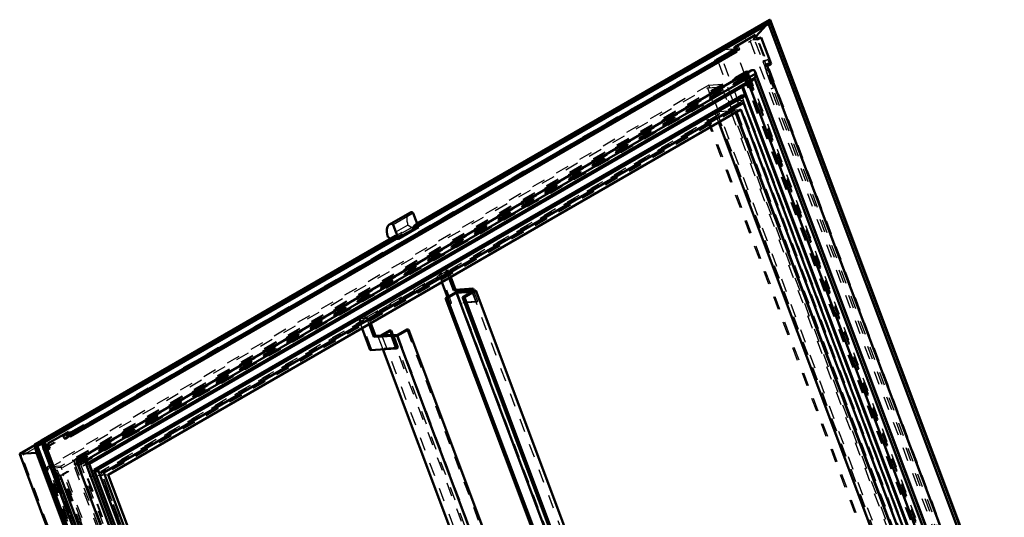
# Model space of a CAD drawing. Header units: millimetres. Extents: x 0 to 428, y 0 to 298.
# Tile 40 of 42: x 288 to 360, y 182 to 218. Entities that reach past the tile are written whole.
import ezdxf

# ---------------------------------------------------------------- set-up
doc = ezdxf.new("R2010")
doc.units = ezdxf.units.MM
doc.linetypes.add('Dashed', pattern=[2, 1, -1])
for name, color, linetype, lineweight in [('am_0', 7, 'Continuous', 50), ('am_12', 3, 'Continuous', 25), ('am_3', 6, 'Dashed', 25), ('am_6', 2, 'Continuous', 35), ('am_9', 7, 'Continuous', 50)]:
    doc.layers.add(name, color=color, linetype=linetype, lineweight=lineweight)

# ---------------------------------------------------------------- blocks, each defined once
blk = doc.blocks.new('64_FGS3001001502511U_0_in_FDFneo100150C2325N1N4N_300Op0__1203')
at = {"layer": 'am_0'}
for p, q in [((318.848, 199.026), (319.259, 197.931)), ((319.729, 198.405), (319.38, 199.333)), ((319.838, 198.468), (319.489, 199.396)), ((319.938, 198.323), (319.106, 197.843)), ((319.233, 197.85), (319.92, 198.247)), ((321.027, 198.487), (319.729, 198.405)), ((319.729, 198.405), (319.838, 198.468)), ((321.135, 198.55), (319.838, 198.468)), ((319.92, 198.247), (321.059, 198.319)), ((319.92, 198.247), (326.467, 180.829)), ((321.331, 198.41), (319.938, 198.323)), ((321.059, 198.319), (320.372, 197.922)), ((320.498, 197.93), (321.331, 198.41)), ((321.027, 198.487), (321.135, 198.55)), ((321.027, 198.487), (321.062, 198.394)), ((321.191, 198.402), (321.135, 198.55)), ((321.331, 198.41), (330.028, 175.272)), ((319.106, 197.843), (319.233, 197.85)), ((319.106, 197.843), (325.673, 180.371)), ((319.233, 197.85), (325.78, 180.432)), ((320.372, 197.922), (320.498, 197.93)), ((320.372, 197.922), (327.376, 179.288)), ((320.498, 197.93), (327.702, 178.765)), ((312.95, 195.621), (313.549, 194.027)), ((313.831, 195.001), (313.483, 195.928)), ((313.94, 195.063), (313.591, 195.991)), ((314.981, 195.461), (314.335, 195.088)), ((314.461, 195.096), (315.108, 195.469)), ((315.108, 195.469), (314.981, 195.461)), ((315.108, 195.469), (315.23, 195.144)), ((315.541, 195.068), (316.374, 195.549)), ((316.247, 195.541), (315.56, 195.144)), ((316.374, 195.549), (316.247, 195.541)), ((316.374, 195.549), (329.039, 161.852)), ((315.129, 195.082), (313.831, 195.001)), ((313.94, 195.063), (313.831, 195.001)), ((315.237, 195.145), (313.94, 195.063)), ((315.237, 195.145), (315.129, 195.082)), ((315.129, 195.082), (315.48, 194.149)), ((315.588, 194.211), (315.237, 195.145)), ((315.56, 195.144), (315.245, 195.124)), ((315.272, 195.051), (315.541, 195.068)), ((315.541, 195.068), (328.207, 161.372)), ((315.48, 194.149), (313.549, 194.027)), ((314.485, 194.086), (326.498, 162.125)), ((315.48, 194.149), (315.588, 194.211))]:
    blk.add_line(p, q, dxfattribs=at)
at = {"layer": 'am_3'}
for p, q in [((318.661, 199.875), (312.655, 196.408)), ((312.816, 196.33), (318.605, 199.672)), ((313.287, 196.447), (319.294, 199.915)), ((319.238, 199.712), (313.449, 196.37)), ((319.238, 199.712), (318.605, 199.672)), ((318.605, 199.672), (318.848, 199.026)), ((319.294, 199.915), (318.661, 199.875)), ((319.556, 197.495), (318.661, 199.875)), ((319.38, 199.333), (319.238, 199.712)), ((319.489, 199.396), (319.294, 199.915)), ((319.938, 198.323), (332.604, 164.627)), ((321.059, 198.319), (333.725, 164.623)), ((321.062, 198.394), (321.377, 197.553)), ((321.486, 197.616), (321.191, 198.402)), ((319.259, 197.931), (319.447, 197.432)), ((321.377, 197.553), (319.447, 197.432)), ((319.447, 197.432), (319.556, 197.495)), ((321.486, 197.616), (319.556, 197.495)), ((321.377, 197.553), (321.486, 197.616)), ((313.287, 196.447), (312.655, 196.408)), ((312.655, 196.408), (312.95, 195.621)), ((313.449, 196.37), (312.816, 196.33)), ((313.658, 194.09), (312.816, 196.33)), ((313.483, 195.928), (313.287, 196.447)), ((313.591, 195.991), (313.449, 196.37)), ((314.981, 195.461), (327.646, 161.765)), ((316.247, 195.541), (328.912, 161.844)), ((314.335, 195.088), (314.149, 194.981)), ((314.149, 194.981), (315.272, 195.051)), ((314.149, 194.981), (314.485, 194.086)), ((315.245, 195.124), (314.42, 195.072)), ((314.42, 195.072), (314.461, 195.096)), ((314.42, 195.072), (327.086, 161.376)), ((315.23, 195.144), (327.773, 161.773)), ((315.56, 195.144), (328.225, 161.448)), ((313.549, 194.027), (313.658, 194.09)), ((315.588, 194.211), (313.658, 194.09))]:
    blk.add_line(p, q, dxfattribs=at)
at = {"layer": 'am_6'}
for tag, p, flags in [('NB', (338.996, 199.915), 8), ('NN', (338.996, 199.415), 8), ('NT', (338.996, 198.915), 8), ('NBSYN', (338.996, 198.415), 8), ('LINA', (338.996, 197.915), 8), ('CATALOG', (338.996, 197.415), 8), ('IDNR', (338.996, 196.915), 8), ('PN', (338.996, 196.415), 8), ('LODLEVEL', (338.996, 195.915), 8), ('W', (338.996, 194.915), 8), ('L', (338.996, 195.415), 8), ('DP', (338.996, 194.415), 8), ('OP', (338.996, 193.915), 8), ('PPATH', (338.996, 193.415), 8), ('ExcludeFromBOM', (338.996, 192.415), 8), ('PSOL_0', (338.996, 191.915), 9), ('PSOL_1', (338.996, 191.415), 9), ('PSOL_2', (338.996, 190.915), 9)]:
    blk.add_attdef(tag, p, '', height=0.5, dxfattribs=dict(at, flags=flags))
blk = doc.blocks.new('65_Flat_Glass_Skylight_300100150_6_0_in_FDFneo100150C2325N1N4N_300Op0__1203')
at = {"layer": 'am_0'}
for p, q in [((341.644, 214.624), (291.92, 185.919)), ((341.978, 214.406), (292.516, 185.851)), ((357.218, 173.895), (341.951, 214.514)), ((342.07, 214.164), (341.977, 214.412)), ((341.978, 214.406), (341.977, 214.412)), ((341.883, 214.06), (292.79, 185.72)), ((292.836, 185.635), (341.632, 213.805)), ((355.786, 174.2), (341.03, 213.458)), ((356.32, 174.143), (341.452, 213.701)), ((356.913, 174.073), (341.883, 214.06)), ((357.098, 174.18), (342.068, 214.167)), ((342.068, 214.167), (342.07, 214.164)), ((291.899, 185.861), (307.167, 145.242)), ((292.516, 185.851), (292.508, 185.854)), ((292.601, 185.606), (292.508, 185.854)), ((292.605, 185.613), (292.601, 185.606)), ((307.635, 145.626), (292.605, 185.613)), ((307.82, 145.732), (292.79, 185.72)), ((307.793, 145.841), (292.821, 185.673))]:
    blk.add_line(p, q, dxfattribs=at)
for points in [[(341.644, 214.624), (341.682, 214.644), (341.719, 214.657), (341.755, 214.663), (341.789, 214.663), (341.821, 214.657), (341.851, 214.645), (341.878, 214.626), (341.903, 214.601), (341.925, 214.57), (341.943, 214.533), (341.951, 214.514)], [(341.883, 214.06), (341.895, 214.078), (341.906, 214.098), (341.916, 214.118), (341.927, 214.139), (341.936, 214.16), (341.945, 214.183), (341.952, 214.205), (341.959, 214.228), (341.966, 214.25), (341.971, 214.273), (341.975, 214.295), (341.978, 214.317), (341.98, 214.338), (341.981, 214.358), (341.981, 214.377), (341.98, 214.395), (341.978, 214.406)], [(341.951, 214.514), (341.965, 214.47), (341.976, 214.42), (341.977, 214.412)], [(341.632, 213.805), (341.671, 213.83), (341.711, 213.862), (341.751, 213.899), (341.791, 213.941), (341.831, 213.989), (341.87, 214.041), (341.883, 214.06)], [(291.92, 185.919), (291.906, 185.908), (291.897, 185.895), (291.895, 185.88), (291.899, 185.862), (291.899, 185.861)], [(292.508, 185.854), (292.442, 185.872), (292.378, 185.888), (292.316, 185.902), (292.257, 185.914), (292.201, 185.924), (292.149, 185.932), (292.101, 185.937), (292.057, 185.939), (292.018, 185.939), (291.984, 185.937), (291.955, 185.932), (291.932, 185.925), (291.92, 185.919)], [(292.516, 185.851), (292.536, 185.845), (292.557, 185.838), (292.578, 185.831), (292.599, 185.823), (292.62, 185.815), (292.64, 185.807), (292.659, 185.799), (292.678, 185.79), (292.696, 185.781), (292.713, 185.773), (292.728, 185.764), (292.743, 185.756), (292.756, 185.747), (292.768, 185.739), (292.778, 185.731), (292.786, 185.724), (292.79, 185.72)], [(292.79, 185.72), (292.808, 185.698), (292.819, 185.678), (292.821, 185.673)]]:
    blk.add_lwpolyline(points, dxfattribs=at)
at = {"layer": 'am_3'}
for p, q in [((341.413, 214.397), (291.921, 185.826)), ((356.636, 173.895), (341.413, 214.397)), ((341.136, 214.07), (291.981, 185.694)), ((341.326, 214.082), (292.171, 185.706)), ((340.994, 213.555), (292.391, 185.497)), ((341.419, 213.788), (292.591, 185.6)), ((340.994, 213.555), (341.419, 213.788)), ((341.03, 213.458), (340.994, 213.555)), ((341.326, 214.082), (341.136, 214.07)), ((356.196, 174.003), (341.136, 214.07)), ((356.385, 174.015), (341.326, 214.082)), ((341.452, 213.701), (341.419, 213.788)), ((307.144, 145.324), (291.921, 185.826)), ((291.981, 185.694), (292.171, 185.706)), ((307.041, 145.627), (291.981, 185.694)), ((307.231, 145.639), (292.171, 185.706)), ((292.591, 185.6), (292.391, 185.497)), ((307.183, 146.142), (292.391, 185.497)), ((307.492, 145.955), (292.591, 185.6)), ((292.8, 185.615), (292.836, 185.635))]:
    blk.add_line(p, q, dxfattribs=at)
for points in [[(341.413, 214.397), (341.452, 214.448), (341.491, 214.495), (341.531, 214.537), (341.571, 214.573), (341.611, 214.603), (341.644, 214.624)], [(341.419, 213.788), (341.448, 213.774), (341.479, 213.766), (341.513, 213.765), (341.548, 213.77), (341.585, 213.782), (341.623, 213.8), (341.632, 213.805)], [(291.899, 185.861), (291.909, 185.842), (291.921, 185.826)], [(292.8, 185.615), (292.781, 185.606), (292.755, 185.6), (292.724, 185.596), (292.688, 185.595), (292.647, 185.596), (292.602, 185.599), (292.591, 185.6)], [(292.821, 185.673), (292.825, 185.656), (292.823, 185.64), (292.815, 185.627), (292.802, 185.616), (292.8, 185.615)]]:
    blk.add_lwpolyline(points, dxfattribs=at)
at = {"layer": 'am_6'}
for tag, p, flags in [('NB', (362.222, 214.663), 8), ('NN', (362.222, 214.163), 8), ('NT', (362.222, 213.663), 8), ('NBSYN', (362.222, 213.163), 8), ('LINA', (362.222, 212.663), 8), ('CATALOG', (362.222, 212.163), 8), ('IDNR', (362.222, 211.663), 8), ('PN', (362.222, 211.163), 8), ('LODLEVEL', (362.222, 210.663), 8), ('L', (362.222, 210.163), 8), ('W', (362.222, 209.663), 8), ('PPATH', (362.222, 209.163), 8), ('ExcludeFromBOM', (362.222, 208.163), 8), ('PSOL_0', (362.222, 207.663), 9), ('PSOL_1', (362.222, 207.163), 9), ('PSOL_2', (362.222, 206.663), 9)]:
    blk.add_attdef(tag, p, '', height=0.5, dxfattribs=dict(at, flags=flags))
blk = doc.blocks.new('66_Flat_Glass_Skylight_300100150_12_0_in_FDFneo100150C2325N1N4N_300Op0__1203')
at = {"layer": 'am_0'}
for p, q in [((340.946, 212.774), (293.191, 185.206)), ((341.233, 212.792), (293.478, 185.224)), ((341.233, 212.792), (340.946, 212.774)), ((355.614, 174.531), (341.233, 212.792)), ((341.08, 212.237), (293.919, 185.012)), ((355.173, 174.743), (341.08, 212.237)), ((293.191, 185.206), (293.478, 185.224)), ((307.572, 146.944), (293.191, 185.206)), ((307.859, 146.962), (293.478, 185.224)), ((308.012, 147.517), (293.919, 185.012))]:
    blk.add_line(p, q, dxfattribs=at)
at = {"layer": 'am_3'}
for p, q in [((355.327, 174.513), (340.946, 212.774)), ((340.793, 212.219), (293.633, 184.994)), ((340.793, 212.219), (341.08, 212.237)), ((354.886, 174.724), (340.793, 212.219)), ((293.919, 185.012), (293.633, 184.994)), ((307.725, 147.499), (293.633, 184.994))]:
    blk.add_line(p, q, dxfattribs=at)
at = {"layer": 'am_6'}
for tag, p, flags in [('NB', (360.614, 212.792), 8), ('NN', (360.614, 212.292), 8), ('NT', (360.614, 211.792), 8), ('NBSYN', (360.614, 211.292), 8), ('LINA', (360.614, 210.792), 8), ('CATALOG', (360.614, 210.292), 8), ('IDNR', (360.614, 209.792), 8), ('PN', (360.614, 209.292), 8), ('LODLEVEL', (360.614, 208.792), 8), ('L', (360.614, 208.292), 8), ('W', (360.614, 207.792), 8), ('PPATH', (360.614, 207.292), 8), ('ExcludeFromBOM', (360.614, 206.292), 8), ('PSOL_0', (360.614, 205.792), 9), ('PSOL_1', (360.614, 205.292), 9), ('PSOL_2', (360.614, 204.792), 9)]:
    blk.add_attdef(tag, p, '', height=0.5, dxfattribs=dict(at, flags=flags))
blk = doc.blocks.new('67_Flat_Glass_Skylight_300100150_5_0_in_FDFneo100150C2325N1N4N_300Op0__1203')
at = {"layer": 'am_0'}
for p, q in [((340.885, 211.747), (294.245, 184.823)), ((354.281, 174.896), (340.511, 211.532)), ((354.725, 174.924), (340.885, 211.747)), ((308.085, 147.999), (294.245, 184.823))]:
    blk.add_line(p, q, dxfattribs=at)
at = {"layer": 'am_3'}
for p, q in [((340.627, 212.395), (293.263, 185.053)), ((341.071, 212.423), (293.707, 185.081)), ((341.071, 212.423), (340.627, 212.395)), ((354.818, 174.638), (340.627, 212.395)), ((355.262, 174.666), (341.071, 212.423)), ((340.441, 211.719), (293.801, 184.795)), ((340.441, 211.719), (340.885, 211.747)), ((340.511, 211.532), (340.441, 211.719)), ((293.263, 185.053), (293.707, 185.081)), ((307.455, 147.296), (293.263, 185.053)), ((307.899, 147.324), (293.707, 185.081)), ((294.245, 184.823), (293.801, 184.795)), ((307.641, 147.971), (293.801, 184.795))]:
    blk.add_line(p, q, dxfattribs=at)
at = {"layer": 'am_6'}
for tag, p, flags in [('NB', (360.262, 212.423), 8), ('NN', (360.262, 211.923), 8), ('NT', (360.262, 211.423), 8), ('NBSYN', (360.262, 210.923), 8), ('LINA', (360.262, 210.423), 8), ('CATALOG', (360.262, 209.923), 8), ('IDNR', (360.262, 209.423), 8), ('PN', (360.262, 208.923), 8), ('LODLEVEL', (360.262, 208.423), 8), ('L', (360.262, 207.923), 8), ('W', (360.262, 207.423), 8), ('PPATH', (360.262, 206.923), 8), ('ExcludeFromBOM', (360.262, 205.923), 8), ('PSOL_0', (360.262, 205.423), 9), ('PSOL_1', (360.262, 204.923), 9), ('PSOL_2', (360.262, 204.423), 9)]:
    blk.add_attdef(tag, p, '', height=0.5, dxfattribs=dict(at, flags=flags))
blk = doc.blocks.new('68_FGS3001001502O4U_0_in_FDFneo100150C2325N1N4N_300Op0__1203')
at = {"layer": 'am_3'}
for p, q in [((289.869, 185.32), (338.426, 213.352)), ((290.905, 185.386), (339.463, 213.417)), ((338.426, 213.352), (339.463, 213.417)), ((338.426, 213.352), (353.197, 174.055)), ((339.463, 213.417), (354.233, 174.12)), ((289.869, 185.32), (290.905, 185.386)), ((304.639, 146.024), (289.869, 185.32)), ((305.676, 146.089), (290.905, 185.386))]:
    blk.add_line(p, q, dxfattribs=at)
at = {"layer": 'am_6'}
for tag, p, flags in [('NB', (359.233, 213.417), 8), ('NN', (359.233, 212.917), 8), ('NT', (359.233, 212.417), 8), ('NBSYN', (359.233, 211.917), 8), ('CATALOG', (359.233, 210.917), 8), ('LINA', (359.233, 211.417), 8), ('IDNR', (359.233, 210.417), 8), ('PN', (359.233, 209.917), 8), ('LODLEVEL', (359.233, 209.417), 8), ('L', (359.233, 208.917), 8), ('W', (359.233, 208.417), 8), ('TG', (359.233, 207.917), 8), ('TG1', (359.233, 207.417), 8), ('OC', (359.233, 206.917), 8), ('PPATH', (359.233, 206.417), 8), ('ExcludeFromBOM', (359.233, 205.417), 8), ('PSOL_0', (359.233, 204.917), 9), ('PSOL_1', (359.233, 204.417), 9), ('PSOL_2', (359.233, 203.917), 9), ('PSOL_3', (359.233, 203.417), 9)]:
    blk.add_attdef(tag, p, '', height=0.5, dxfattribs=dict(at, flags=flags))
blk = doc.blocks.new('69_FGS30010015025O3U_0_in_FDFneo100150C2325N1N4N_300Op0__1203')
at = {"layer": 'am_0'}
for p, q in [((343.017, 218.368), (317.008, 203.353)), ((342.913, 218.061), (317.084, 203.151)), ((342.009, 217.156), (342.754, 217.97)), ((342.913, 218.061), (343.023, 218.238)), ((360.023, 172.54), (342.913, 218.061)), ((360.309, 172.432), (343.048, 218.357)), ((340.461, 216.383), (341.971, 217.255)), ((342.104, 216.903), (341.971, 217.255)), ((340.383, 216.246), (340.461, 216.383)), ((340.593, 216.031), (340.461, 216.383)), ((342.377, 217.061), (342.077, 216.974)), ((342.377, 217.061), (342.104, 216.903)), ((343.11, 215.112), (342.377, 217.061)), ((340.593, 216.031), (291.439, 187.654)), ((339.039, 215.39), (340.023, 215.959)), ((340.065, 215.848), (339.08, 215.279)), ((340.023, 215.959), (340.052, 216.01)), ((340.065, 215.848), (340.023, 215.959)), ((340.052, 216.01), (340.397, 216.209)), ((340.112, 215.851), (340.052, 216.01)), ((340.112, 215.851), (340.065, 215.848)), ((340.457, 216.049), (340.112, 215.851)), ((340.467, 216.023), (340.383, 216.246)), ((340.593, 216.031), (340.467, 216.023)), ((338.971, 215.273), (292.459, 188.422)), ((338.971, 215.273), (339.039, 215.39)), ((339.08, 215.279), (338.971, 215.273)), ((339.08, 215.279), (339.039, 215.39)), ((343.11, 215.112), (342.836, 214.954)), ((357.896, 174.887), (342.836, 214.954)), ((355.763, 174.211), (341.015, 213.449)), ((341.213, 212.791), (340.975, 213.426)), ((354.254, 174.909), (340.493, 211.521)), ((352.783, 174.817), (339.255, 210.807)), ((316.467, 204.146), (314.984, 203.289)), ((316.726, 204.104), (317.112, 203.077)), ((315.243, 203.247), (315.629, 202.22)), ((317.112, 203.077), (315.629, 202.22)), ((315.42, 202.436), (289.306, 187.361)), ((315.479, 202.224), (289.529, 187.244)), ((315.066, 202.232), (314.857, 202.377)), ((315.629, 202.22), (315.454, 202.209)), ((315.497, 202.347), (315.479, 202.224)), ((291.491, 187.942), (292.435, 188.487)), ((292.477, 188.376), (291.532, 187.83)), ((292.477, 188.376), (292.435, 188.487)), ((289.306, 187.35), (288.81, 187.064)), ((289.48, 186.718), (289.304, 187.356)), ((289.454, 187.313), (289.529, 187.244)), ((289.795, 187.135), (291.306, 188.007)), ((291.439, 187.654), (291.306, 188.007)), ((291.348, 187.894), (291.48, 187.97)), ((291.54, 187.81), (291.408, 187.734)), ((291.54, 187.81), (291.48, 187.97)), ((288.822, 187.012), (287.72, 186.375)), ((288.953, 186.458), (288.81, 187.064)), ((305.758, 141.974), (288.81, 187.064)), ((288.94, 187.02), (289.019, 186.939)), ((289.364, 187.138), (289.019, 186.939)), ((305.801, 142.289), (289.019, 186.939)), ((305.961, 142.869), (289.48, 186.718)), ((306.639, 141.722), (289.529, 187.244)), ((289.66, 186.897), (289.795, 187.135)), ((289.928, 186.782), (289.708, 186.768)), ((289.928, 186.782), (289.743, 186.675)), ((289.928, 186.782), (289.795, 187.135)), ((287.712, 186.352), (303.886, 143.319)), ((287.753, 186.383), (288.953, 186.458)), ((288.953, 186.458), (305.162, 143.335)), ((290.66, 184.834), (290.475, 184.727)), ((290.612, 184.446), (290.501, 184.741)), ((290.612, 184.446), (290.586, 184.431)), ((305.72, 144.767), (290.66, 184.834))]:
    blk.add_line(p, q, dxfattribs=at)
for points in [[(343.048, 218.357), (343.046, 218.361), (343.044, 218.364), (343.041, 218.367), (343.039, 218.369), (343.036, 218.37), (343.033, 218.371), (343.03, 218.372), (343.026, 218.371), (343.022, 218.37), (343.019, 218.369), (343.017, 218.368)], [(343.023, 218.238), (343.026, 218.244), (343.03, 218.25), (343.033, 218.257), (343.036, 218.264), (343.039, 218.271), (343.042, 218.279), (343.044, 218.286), (343.046, 218.293), (343.048, 218.301), (343.049, 218.308), (343.05, 218.315), (343.051, 218.322), (343.051, 218.328), (343.051, 218.335), (343.051, 218.341), (343.05, 218.346), (343.049, 218.351), (343.048, 218.356), (343.048, 218.357)], [(289.304, 187.356), (289.304, 187.358), (289.304, 187.359), (289.305, 187.361), (289.306, 187.361)], [(289.306, 187.361), (289.308, 187.362), (289.311, 187.363), (289.314, 187.363), (289.318, 187.363), (289.322, 187.363), (289.326, 187.363), (289.331, 187.362), (289.337, 187.361), (289.342, 187.36), (289.348, 187.359), (289.355, 187.358), (289.361, 187.356), (289.368, 187.354), (289.374, 187.352), (289.381, 187.35), (289.388, 187.347), (289.395, 187.345), (289.401, 187.342), (289.408, 187.34), (289.414, 187.337), (289.42, 187.334), (289.426, 187.331), (289.431, 187.328), (289.436, 187.326), (289.441, 187.323), (289.445, 187.32), (289.449, 187.318), (289.452, 187.315), (289.454, 187.313)], [(288.81, 187.064), (288.812, 187.064), (288.815, 187.065), (288.818, 187.065), (288.821, 187.065), (288.825, 187.065), (288.829, 187.064), (288.834, 187.063), (288.839, 187.063), (288.844, 187.061), (288.85, 187.06), (288.855, 187.059), (288.861, 187.057), (288.867, 187.055), (288.873, 187.054), (288.879, 187.051), (288.885, 187.049), (288.891, 187.047), (288.896, 187.045), (288.902, 187.042), (288.907, 187.04), (288.913, 187.037), (288.917, 187.035), (288.922, 187.032), (288.926, 187.03), (288.93, 187.028), (288.933, 187.025), (288.936, 187.023), (288.939, 187.021), (288.94, 187.02)], [(287.72, 186.375), (287.714, 186.371), (287.711, 186.366), (287.71, 186.36), (287.711, 186.353), (287.712, 186.352)], [(287.753, 186.383), (287.74, 186.382), (287.73, 186.379), (287.721, 186.376), (287.72, 186.375)]]:
    blk.add_lwpolyline(points, dxfattribs=at)
for centre, major_axis, start_param, end_param in [((316.979, 203.26), (0.512, -0.886), 2.862421, 3.141593), ((316.663, 204.1), (0.0512, -0.0886), 1.291625, 2.862421), ((315.495, 202.403), (0.512, -0.886), 2.862421, 4.418217), ((315.179, 203.243), (0.0512, -0.0886), 1.291625, 2.862421), ((315.452, 202.381), (0.032, -0.0554), 0.637423, 3.141593)]:
    blk.add_ellipse(centre, major_axis=major_axis, ratio=0.577382, start_param=start_param, end_param=end_param, dxfattribs=at)
at = {"layer": 'am_12'}
for p, q in [((343.023, 218.238), (317.049, 203.244)), ((360.222, 172.478), (343.023, 218.238)), ((316.628, 204.193), (315.144, 203.337)), ((316.726, 204.104), (315.243, 203.247)), ((315.497, 202.347), (289.454, 187.313)), ((306.566, 141.429), (289.304, 187.356)), ((306.654, 141.553), (289.454, 187.313)), ((288.825, 187.002), (287.753, 186.383)), ((289.334, 187.247), (288.94, 187.02)), ((305.825, 142.096), (288.94, 187.02)), ((303.962, 143.259), (287.753, 186.383))]:
    blk.add_line(p, q, dxfattribs=at)
at = {"layer": 'am_3'}
for p, q in [((343.002, 218.355), (316.895, 203.284)), ((342.909, 218.139), (316.917, 203.134)), ((343.002, 218.355), (341.567, 216.787)), ((342.754, 217.97), (342.909, 218.139)), ((342.909, 218.139), (342.913, 218.061)), ((360.06, 172.508), (342.909, 218.139)), ((360.264, 172.428), (343.002, 218.355)), ((341.859, 217.688), (289.306, 187.35)), ((341.86, 217.57), (289.334, 187.247)), ((341.727, 217.367), (289.364, 187.138)), ((341.859, 217.688), (340.478, 216.203)), ((341.727, 217.367), (341.86, 217.57)), ((358.509, 172.717), (341.727, 217.367)), ((341.971, 217.255), (341.758, 216.881)), ((341.758, 216.881), (342.009, 217.156)), ((358.807, 172.598), (341.859, 217.688)), ((358.745, 172.646), (341.86, 217.57)), ((358.825, 172.605), (341.884, 217.677)), ((289.48, 186.718), (341.567, 216.787)), ((340.494, 216.357), (340.455, 216.288)), ((340.693, 216.472), (340.494, 216.357)), ((340.602, 216.068), (340.494, 216.357)), ((340.615, 216.335), (340.693, 216.472)), ((340.801, 216.183), (340.693, 216.472)), ((341.567, 216.787), (358.048, 172.938)), ((342.077, 216.974), (341.758, 216.881)), ((341.758, 216.881), (342.104, 216.903)), ((339.026, 215.78), (287.864, 186.244)), ((339.231, 216.112), (288.822, 187.012)), ((339.278, 216.128), (288.825, 187.002)), ((340.478, 216.203), (288.953, 186.458)), ((355.06, 173.123), (339.026, 215.78)), ((340.478, 216.203), (339.278, 216.128)), ((355.487, 173.004), (339.278, 216.128)), ((340.455, 216.288), (340.383, 216.246)), ((340.397, 216.209), (340.615, 216.335)), ((340.539, 216.064), (340.455, 216.288)), ((340.675, 216.175), (340.457, 216.049)), ((340.467, 216.023), (340.539, 216.064)), ((356.687, 173.079), (340.478, 216.203)), ((340.539, 216.064), (340.602, 216.068)), ((340.602, 216.068), (340.801, 216.183)), ((340.675, 216.175), (340.615, 216.335)), ((340.801, 216.183), (340.675, 216.175)), ((342.638, 215.364), (342.515, 215.292)), ((342.641, 215.3), (342.515, 215.292)), ((342.515, 215.292), (342.788, 214.567)), ((342.638, 215.364), (342.865, 215.429)), ((342.911, 214.638), (342.638, 215.364)), ((342.865, 215.429), (342.641, 215.3)), ((342.738, 215.044), (342.641, 215.3)), ((342.848, 215.14), (342.675, 215.04)), ((342.675, 215.04), (342.738, 215.044)), ((342.71, 214.946), (342.675, 215.04)), ((342.883, 215.046), (342.71, 214.946)), ((342.836, 214.954), (342.71, 214.946)), ((342.961, 215.173), (342.738, 215.044)), ((342.961, 215.173), (342.848, 215.14)), ((342.848, 215.14), (342.883, 215.046)), ((342.865, 215.429), (342.961, 215.173)), ((342.883, 215.046), (343.11, 215.112)), ((341.276, 214.577), (291.578, 185.887)), ((341.131, 214.428), (291.976, 186.052)), ((341.164, 214.167), (292.009, 185.791)), ((341.227, 214.171), (292.073, 185.795)), ((341.14, 214.466), (341.068, 214.424)), ((341.068, 214.424), (341.131, 214.428)), ((341.164, 214.167), (341.068, 214.424)), ((341.131, 214.428), (341.227, 214.171)), ((341.203, 214.47), (341.14, 214.466)), ((341.236, 214.209), (341.14, 214.466)), ((341.227, 214.171), (341.164, 214.167)), ((341.402, 214.585), (341.203, 214.47)), ((341.3, 214.213), (341.203, 214.47)), ((341.435, 214.324), (341.236, 214.209)), ((341.236, 214.209), (341.3, 214.213)), ((341.47, 214.231), (341.271, 214.116)), ((341.276, 214.577), (341.402, 214.585)), ((356.598, 173.81), (341.276, 214.577)), ((341.499, 214.328), (341.3, 214.213)), ((341.534, 214.235), (341.335, 214.12)), ((341.499, 214.328), (341.402, 214.585)), ((341.499, 214.328), (341.435, 214.324)), ((341.435, 214.324), (341.47, 214.231)), ((341.47, 214.231), (341.534, 214.235)), ((356.593, 174.168), (341.534, 214.235)), ((342.826, 214.613), (342.74, 214.564)), ((342.788, 214.567), (342.74, 214.564)), ((342.74, 214.564), (343.217, 213.294)), ((342.911, 214.638), (342.788, 214.567)), ((342.826, 214.613), (342.911, 214.638)), ((343.303, 213.344), (342.826, 214.613)), ((338.517, 213.557), (289.742, 185.4)), ((339.519, 213.62), (290.744, 185.463)), ((341.199, 214.074), (292.044, 185.698)), ((341.326, 214.082), (292.171, 185.706)), ((340.938, 213.523), (292.366, 185.483)), ((340.986, 213.526), (292.414, 185.486)), ((338.517, 213.557), (339.519, 213.62)), ((353.393, 173.98), (338.517, 213.557)), ((354.394, 174.043), (339.519, 213.62)), ((340.938, 213.523), (340.986, 213.526)), ((340.975, 213.426), (340.938, 213.523)), ((341.015, 213.449), (340.986, 213.526)), ((341.199, 214.074), (341.326, 214.082)), ((356.259, 174.007), (341.199, 214.074)), ((341.335, 214.12), (341.271, 214.116)), ((356.331, 174.049), (341.271, 214.116)), ((356.385, 174.015), (341.326, 214.082)), ((356.394, 174.053), (341.335, 214.12)), ((355.598, 174.521), (341.213, 212.791)), ((343.108, 213.287), (343.303, 213.344)), ((343.217, 213.294), (343.108, 213.287)), ((356.931, 176.511), (343.108, 213.287)), ((343.303, 213.344), (343.217, 213.294)), ((338.001, 212.064), (290.818, 184.826)), ((338.107, 212.071), (290.924, 184.833)), ((338.001, 212.064), (338.107, 212.071)), ((352.105, 174.541), (338.001, 212.064)), ((352.211, 174.547), (338.107, 212.071)), ((338.96, 211.593), (292.356, 184.689)), ((340.431, 211.686), (293.827, 184.782)), ((338.96, 211.593), (340.431, 211.686)), ((339.255, 210.807), (338.96, 211.593)), ((340.493, 211.521), (340.431, 211.686)), ((316.716, 202.971), (316.895, 203.284)), ((317.008, 203.353), (316.903, 203.293)), ((316.341, 203.234), (314.857, 202.377)), ((316.716, 202.971), (315.233, 202.115)), ((315.392, 202.206), (316.876, 203.062)), ((316.716, 202.971), (316.341, 203.234)), ((316.917, 203.134), (316.876, 203.062)), ((317.112, 203.077), (316.876, 203.062)), ((316.963, 203.081), (316.917, 203.134)), ((316.98, 203.204), (316.963, 203.081)), ((317.084, 203.151), (316.963, 203.081)), ((317.049, 203.244), (316.98, 203.204)), ((315.411, 202.427), (289.304, 187.356)), ((315.433, 202.278), (289.441, 187.272)), ((315.233, 202.115), (315.066, 202.232)), ((315.411, 202.427), (315.233, 202.115)), ((315.433, 202.278), (315.392, 202.206)), ((315.454, 202.209), (315.392, 202.206)), ((315.479, 202.224), (315.433, 202.278)), ((292.435, 188.487), (292.368, 188.369)), ((292.459, 188.422), (292.368, 188.369)), ((292.368, 188.369), (292.477, 188.376)), ((290.917, 187.645), (291.348, 187.894)), ((290.996, 187.782), (290.917, 187.645)), ((290.977, 187.486), (290.917, 187.645)), ((291.408, 187.734), (290.977, 187.486)), ((290.977, 187.486), (291.104, 187.494)), ((291.195, 187.897), (290.996, 187.782)), ((291.104, 187.494), (290.996, 187.782)), ((291.104, 187.494), (291.303, 187.608)), ((291.155, 187.828), (291.195, 187.897)), ((291.228, 187.87), (291.155, 187.828)), ((291.24, 187.604), (291.155, 187.828)), ((291.303, 187.608), (291.195, 187.897)), ((291.306, 188.007), (291.228, 187.87)), ((291.312, 187.646), (291.228, 187.87)), ((291.24, 187.604), (291.312, 187.646)), ((291.303, 187.608), (291.24, 187.604)), ((291.312, 187.646), (291.439, 187.654)), ((291.48, 187.97), (291.451, 187.918)), ((291.451, 187.918), (291.491, 187.942)), ((291.492, 187.807), (291.451, 187.918)), ((291.532, 187.83), (291.492, 187.807)), ((291.492, 187.807), (291.54, 187.81)), ((306.592, 141.641), (289.441, 187.272)), ((289.441, 187.272), (289.581, 186.76)), ((289.529, 187.244), (289.441, 187.272)), ((289.581, 186.76), (289.66, 186.897)), ((289.708, 186.768), (289.581, 186.76)), ((289.581, 186.76), (289.654, 186.624)), ((289.743, 186.675), (289.654, 186.624)), ((289.654, 186.624), (290.387, 184.676)), ((303.897, 143.587), (287.864, 186.244)), ((291.705, 185.895), (291.578, 185.887)), ((306.901, 145.12), (291.578, 185.887)), ((291.904, 186.01), (291.705, 185.895)), ((291.801, 185.638), (291.705, 185.895)), ((291.913, 186.048), (291.84, 186.006)), ((291.84, 186.006), (291.904, 186.01)), ((291.937, 185.749), (291.84, 186.006)), ((292, 185.753), (291.904, 186.01)), ((291.976, 186.052), (291.913, 186.048)), ((292.009, 185.791), (291.913, 186.048)), ((292.073, 185.795), (291.976, 186.052)), ((290.744, 185.463), (289.742, 185.4)), ((304.618, 145.823), (289.742, 185.4)), ((290.339, 185.172), (290.215, 185.1)), ((290.465, 185.18), (290.242, 185.051)), ((290.339, 185.172), (290.465, 185.18)), ((290.501, 184.741), (290.339, 185.172)), ((290.465, 185.18), (290.562, 184.923)), ((305.62, 145.886), (290.744, 185.463)), ((291.937, 185.749), (291.738, 185.634)), ((291.738, 185.634), (291.801, 185.638)), ((291.773, 185.541), (291.738, 185.634)), ((291.972, 185.656), (291.773, 185.541)), ((291.836, 185.545), (291.773, 185.541)), ((291.801, 185.638), (292, 185.753)), ((292.035, 185.66), (291.836, 185.545)), ((306.896, 145.478), (291.836, 185.545)), ((292, 185.753), (291.937, 185.749)), ((291.972, 185.656), (292.035, 185.66)), ((307.032, 145.589), (291.972, 185.656)), ((292.009, 185.791), (292.073, 185.795)), ((307.095, 145.593), (292.035, 185.66)), ((292.171, 185.706), (292.044, 185.698)), ((307.104, 145.631), (292.044, 185.698)), ((307.231, 145.639), (292.171, 185.706)), ((292.414, 185.486), (292.366, 185.483)), ((307.143, 146.168), (292.366, 185.483)), ((307.191, 146.171), (292.414, 185.486)), ((290.215, 185.1), (290.488, 184.375)), ((290.242, 185.051), (290.215, 185.1)), ((290.338, 184.794), (290.242, 185.051)), ((290.499, 184.919), (290.325, 184.819)), ((290.36, 184.725), (290.325, 184.819)), ((290.325, 184.819), (290.338, 184.794)), ((290.562, 184.923), (290.338, 184.794)), ((290.534, 184.826), (290.36, 184.725)), ((290.387, 184.676), (290.36, 184.725)), ((290.475, 184.727), (290.387, 184.676)), ((290.564, 184.443), (290.478, 184.393)), ((290.586, 184.431), (290.488, 184.375)), ((290.562, 184.923), (290.499, 184.919)), ((290.499, 184.919), (290.534, 184.826)), ((290.534, 184.826), (290.66, 184.834)), ((290.564, 184.443), (290.612, 184.446)), ((291.041, 183.174), (290.564, 184.443)), ((290.924, 184.833), (290.818, 184.826)), ((304.922, 147.303), (290.818, 184.826)), ((305.028, 147.309), (290.924, 184.833)), ((293.827, 184.782), (292.356, 184.689)), ((306.179, 147.913), (292.356, 184.689)), ((307.65, 148.005), (293.827, 184.782)), ((290.478, 184.393), (290.955, 183.124)), ((290.488, 184.375), (290.478, 184.393)), ((290.932, 183.167), (291.041, 183.174)), ((290.955, 183.124), (290.932, 183.167)), ((304.755, 146.39), (290.932, 183.167)), ((291.041, 183.174), (290.955, 183.124))]:
    blk.add_line(p, q, dxfattribs=at)
for points in [[(343.017, 218.368), (343.013, 218.365), (343.009, 218.362), (343.005, 218.358), (343.002, 218.355)], [(341.884, 217.677), (341.882, 217.681), (341.88, 217.684), (341.878, 217.686), (341.876, 217.688), (341.874, 217.689), (341.871, 217.69), (341.868, 217.69), (341.865, 217.69), (341.862, 217.689), (341.859, 217.688)], [(341.86, 217.57), (341.863, 217.575), (341.866, 217.58), (341.869, 217.586), (341.872, 217.592), (341.875, 217.599), (341.877, 217.605), (341.879, 217.611), (341.881, 217.618), (341.883, 217.624), (341.884, 217.631), (341.885, 217.637), (341.886, 217.643), (341.887, 217.649), (341.887, 217.655), (341.887, 217.66), (341.886, 217.665), (341.886, 217.67), (341.885, 217.674), (341.884, 217.677)], [(339.026, 215.78), (339.035, 215.809), (339.045, 215.839), (339.056, 215.868), (339.068, 215.896), (339.081, 215.924), (339.094, 215.95), (339.108, 215.975), (339.123, 215.999), (339.139, 216.022), (339.154, 216.042), (339.17, 216.061), (339.186, 216.077), (339.202, 216.092), (339.218, 216.104), (339.231, 216.112)], [(339.231, 216.112), (339.246, 216.12), (339.261, 216.125), (339.275, 216.127), (339.278, 216.128)], [(287.712, 186.352), (287.716, 186.344), (287.722, 186.336), (287.73, 186.327), (287.741, 186.317), (287.754, 186.307), (287.769, 186.297), (287.786, 186.286), (287.805, 186.275), (287.825, 186.264), (287.847, 186.252), (287.864, 186.244)]]:
    blk.add_lwpolyline(points, dxfattribs=at)
for centre, major_axis, start_param, end_param in [((316.979, 203.26), (0.512, -0.886), 3.141593, 4.418217), ((316.935, 203.237), (0.032, -0.0554), 0.637423, 3.466724), ((315.452, 202.381), (0.032, -0.0554), 3.141593, 3.466724)]:
    blk.add_ellipse(centre, major_axis=major_axis, ratio=0.577382, start_param=start_param, end_param=end_param, dxfattribs=at)
at = {"layer": 'am_6'}
for tag, p, flags in [('NB', (365.31, 218.372), 8), ('NN', (365.31, 217.872), 8), ('NT', (365.31, 217.372), 8), ('NBSYN', (365.31, 216.872), 8), ('CATALOG', (365.31, 215.872), 8), ('LINA', (365.31, 216.372), 8), ('IDNR', (365.31, 215.372), 8), ('PN', (365.31, 214.872), 8), ('LODLEVEL', (365.31, 214.372), 8), ('L', (365.31, 213.872), 8), ('W', (365.31, 213.372), 8), ('OP', (365.31, 212.372), 8), ('DP', (365.31, 212.872), 8), ('OC', (365.31, 211.872), 8), ('ExcludeFromBOM', (365.31, 210.872), 8), ('PSOL_0', (365.31, 210.372), 9), ('PSOL_1', (365.31, 209.872), 9), ('PSOL_2', (365.31, 209.372), 9)]:
    blk.add_attdef(tag, p, '', height=0.5, dxfattribs=dict(at, flags=flags))

msp = doc.modelspace()

# ---------------------------------------------------------------- linework, layer by layer
at = {"layer": 'am_9'}
msp.add_point((316.54, 198.197), dxfattribs=at)

# ---------------------------------------------------------------- block references
for name in ['69_FGS30010015025O3U_0_in_FDFneo100150C2325N1N4N_300Op0__1203', '65_Flat_Glass_Skylight_300100150_6_0_in_FDFneo100150C2325N1N4N_300Op0__1203', '68_FGS3001001502O4U_0_in_FDFneo100150C2325N1N4N_300Op0__1203', '66_Flat_Glass_Skylight_300100150_12_0_in_FDFneo100150C2325N1N4N_300Op0__1203', '67_Flat_Glass_Skylight_300100150_5_0_in_FDFneo100150C2325N1N4N_300Op0__1203', '64_FGS3001001502511U_0_in_FDFneo100150C2325N1N4N_300Op0__1203']:
    msp.add_blockref(name, (0, 0))

doc.saveas('drawing.dxf')
